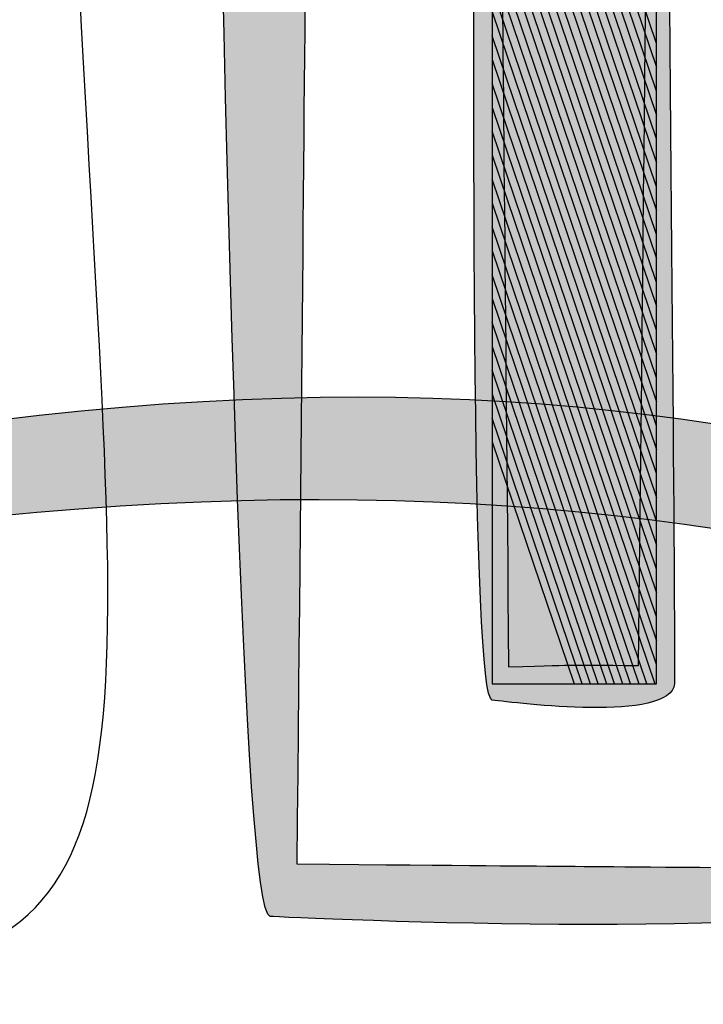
# Model space of a CAD drawing. Header units: metres. Extents: x 705573 to 711566, y 4301675 to 4311183.
# Tile 179 of 256: x 708921.509 to 708922.159, y 4308284.72 to 4308285.657. Entities that reach past the tile are written whole.
import ezdxf

# ---------------------------------------------------------------- set-up
doc = ezdxf.new("R2010")
doc.units = ezdxf.units.M
doc.header["$LTSCALE"] = 0.5
doc.layers.add('DECOR_OBJCT_#####_B', color=7, linetype='Continuous')
doc.layers.add('layer 1', color=7, linetype='Continuous')

# ---------------------------------------------------------------- blocks, each defined once
blk = doc.blocks.new('A$C005B2C21')
at = {"layer": 'layer 1', "true_color": 0x2b2a29}
h = blk.add_hatch(color=250, dxfattribs=at)
edge = h.paths.add_edge_path()
edge.add_spline(control_points=[(10.35845, 5.92881), (10.35992, 5.86771), (10.38208, 3.03609), (10.43267, 3.03133), (10.44529, 3.03012), (11.02685, 3.00345), (11.03186, 3.05639), (11.05132, 3.26145), (11.08287, 4.4696), (11.00526, 5.09917), (10.99668, 3.77337), (11.00115, 4.42529), (10.99135, 3.07689), (10.64072, 3.0797), (10.80353, 3.07836), (10.458, 3.08125), (10.47662, 4.94552), (10.46108, 4.03986), (10.50566, 5.878), (10.73579, 5.71406), (10.89858, 5.5569), (10.97452, 5.28848), (10.96288, 5.34213), (10.94971, 5.38635), (10.93479, 5.41868), (10.83308, 5.63928), (10.68857, 5.75535), (10.5057, 5.87976), (10.5057, 5.87976), (10.50689, 5.92881), (10.50689, 5.92881), (10.50689, 5.92881), (10.43267, 5.92881), (10.43267, 5.92881), (10.43267, 5.92881), (10.35845, 5.92881), (10.35845, 5.92881)], knot_values=[0, 0, 0, 0, 0.083333, 0.083333, 0.083333, 0.166667, 0.166667, 0.166667, 0.25, 0.25, 0.25, 0.333333, 0.333333, 0.333333, 0.416667, 0.416667, 0.416667, 0.5, 0.5, 0.5, 0.583333, 0.583333, 0.583333, 0.666667, 0.666667, 0.666667, 0.75, 0.75, 0.75, 0.833333, 0.833333, 0.833333, 0.916667, 0.916667, 0.916667, 1, 1, 1, 1], degree=3, periodic=0)
h = blk.add_hatch(color=250, dxfattribs=at)
edge = h.paths.add_edge_path()
edge.add_spline(control_points=[(10.64397, 5.48102), (10.64379, 5.44382), (10.60462, 3.24163), (10.64397, 3.23723), (10.66622, 3.23475), (10.81395, 3.21574), (10.81743, 3.25295), (10.81878, 3.26753), (10.80339, 4.97387), (10.79894, 5.25197), (10.79196, 3.93666), (10.7971, 4.58498), (10.78324, 3.27025), (10.70641, 3.27088), (10.73768, 3.27117), (10.65955, 3.26906), (10.64616, 4.73256), (10.65133, 4.00113), (10.64397, 5.48102), (10.72713, 5.42437), (10.7821, 5.37583), (10.79859, 5.27139), (10.79837, 5.28292), (10.79819, 5.28957), (10.79806, 5.29011), (10.77353, 5.38654), (10.72271, 5.42837), (10.64397, 5.48102)], knot_values=[0, 0, 0, 0, 0.111111, 0.111111, 0.111111, 0.222222, 0.222222, 0.222222, 0.333333, 0.333333, 0.333333, 0.444444, 0.444444, 0.444444, 0.555556, 0.555556, 0.555556, 0.666667, 0.666667, 0.666667, 0.777778, 0.777778, 0.777778, 0.888889, 0.888889, 0.888889, 1, 1, 1, 1], degree=3, periodic=0)
at = {"layer": 'layer 1', "true_color": 0x7ca3b7}
h = blk.add_hatch(color=153, dxfattribs=at)
edge = h.paths.add_edge_path()
edge.add_spline(control_points=[(10.80024, 3.84), (10.80024, 3.84), (10.64397, 4.30237), (10.64397, 4.30237), (10.64397, 4.30237), (10.64397, 4.37065), (10.64397, 4.37065), (10.64397, 4.37065), (10.80024, 3.90827), (10.80024, 3.90827), (10.80024, 3.90827), (10.80024, 3.84), (10.80024, 3.84)], knot_values=[0, 0, 0, 0, 0.25, 0.25, 0.25, 0.5, 0.5, 0.5, 0.75, 0.75, 0.75, 1, 1, 1, 1], degree=3, periodic=0)
at = {"layer": 'layer 1', "true_color": 0x7ba5bb}
h = blk.add_hatch(color=153, dxfattribs=at)
edge = h.paths.add_edge_path()
edge.add_spline(control_points=[(10.80024, 3.79449), (10.80024, 3.79449), (10.64397, 4.25687), (10.64397, 4.25687), (10.64397, 4.25687), (10.64397, 4.32514), (10.64397, 4.32514), (10.64397, 4.32514), (10.80024, 3.86275), (10.80024, 3.86275), (10.80024, 3.86275), (10.80024, 3.79449), (10.80024, 3.79449)], knot_values=[0, 0, 0, 0, 0.25, 0.25, 0.25, 0.5, 0.5, 0.5, 0.75, 0.75, 0.75, 1, 1, 1, 1], degree=3, periodic=0)
at = {"layer": 'layer 1', "true_color": 0x7aa7bd}
h = blk.add_hatch(color=143, dxfattribs=at)
edge = h.paths.add_edge_path()
edge.add_spline(control_points=[(10.80024, 3.74899), (10.80024, 3.74899), (10.64397, 4.21137), (10.64397, 4.21137), (10.64397, 4.21137), (10.64397, 4.27962), (10.64397, 4.27962), (10.64397, 4.27962), (10.80024, 3.81725), (10.80024, 3.81725), (10.80024, 3.81725), (10.80024, 3.74899), (10.80024, 3.74899)], knot_values=[0, 0, 0, 0, 0.25, 0.25, 0.25, 0.5, 0.5, 0.5, 0.75, 0.75, 0.75, 1, 1, 1, 1], degree=3, periodic=0)
at = {"layer": 'layer 1', "true_color": 0x7aa9c1}
h = blk.add_hatch(color=143, dxfattribs=at)
edge = h.paths.add_edge_path()
edge.add_spline(control_points=[(10.80024, 3.70347), (10.80024, 3.70347), (10.64397, 4.16583), (10.64397, 4.16583), (10.64397, 4.16583), (10.64397, 4.23412), (10.64397, 4.23412), (10.64397, 4.23412), (10.80024, 3.77174), (10.80024, 3.77174), (10.80024, 3.77174), (10.80024, 3.70347), (10.80024, 3.70347)], knot_values=[0, 0, 0, 0, 0.25, 0.25, 0.25, 0.5, 0.5, 0.5, 0.75, 0.75, 0.75, 1, 1, 1, 1], degree=3, periodic=0)
at = {"layer": 'layer 1', "true_color": 0x78abc4}
h = blk.add_hatch(color=143, dxfattribs=at)
edge = h.paths.add_edge_path()
edge.add_spline(control_points=[(10.80024, 3.65797), (10.80024, 3.65797), (10.64397, 4.12033), (10.64397, 4.12033), (10.64397, 4.12033), (10.64397, 4.1886), (10.64397, 4.1886), (10.64397, 4.1886), (10.80024, 3.72622), (10.80024, 3.72622), (10.80024, 3.72622), (10.80024, 3.65797), (10.80024, 3.65797)], knot_values=[0, 0, 0, 0, 0.25, 0.25, 0.25, 0.5, 0.5, 0.5, 0.75, 0.75, 0.75, 1, 1, 1, 1], degree=3, periodic=0)
at = {"layer": 'layer 1', "true_color": 0x2b2a29}
h = blk.add_hatch(color=250, dxfattribs=at)
edge = h.paths.add_edge_path()
edge.add_spline(control_points=[(13.58682, 2.23094), (11.49842, 2.96606), (11.34152, 4.00155), (8.71312, 3.03926), (7.97372, 2.76856), (8.01853, 2.66879), (7.18262, 2.53752), (8.0111, 2.68672), (7.96624, 2.78286), (8.69844, 3.07733), (11.38649, 4.15834), (11.42193, 3.04798), (13.58682, 2.23094)], knot_values=[0, 0, 0, 0, 0.25, 0.25, 0.25, 0.5, 0.5, 0.5, 0.75, 0.75, 0.75, 1, 1, 1, 1], degree=3, periodic=0)
at = {"layer": 'layer 1', "true_color": 0x77adc7}
h = blk.add_hatch(color=143, dxfattribs=at)
edge = h.paths.add_edge_path()
edge.add_spline(control_points=[(10.80024, 3.61241), (10.80024, 3.61241), (10.64397, 4.07479), (10.64397, 4.07479), (10.64397, 4.07479), (10.64397, 4.14308), (10.64397, 4.14308), (10.64397, 4.14308), (10.80024, 3.68072), (10.80024, 3.68072), (10.80024, 3.68072), (10.80024, 3.61241), (10.80024, 3.61241)], knot_values=[0, 0, 0, 0, 0.25, 0.25, 0.25, 0.5, 0.5, 0.5, 0.75, 0.75, 0.75, 1, 1, 1, 1], degree=3, periodic=0)
at = {"layer": 'layer 1', "true_color": 0x76afca}
h = blk.add_hatch(color=143, dxfattribs=at)
edge = h.paths.add_edge_path()
edge.add_spline(control_points=[(10.80024, 3.56691), (10.80024, 3.56691), (10.64397, 4.02929), (10.64397, 4.02929), (10.64397, 4.02929), (10.64397, 4.09754), (10.64397, 4.09754), (10.64397, 4.09754), (10.80024, 3.63516), (10.80024, 3.63516), (10.80024, 3.63516), (10.80024, 3.56691), (10.80024, 3.56691)], knot_values=[0, 0, 0, 0, 0.25, 0.25, 0.25, 0.5, 0.5, 0.5, 0.75, 0.75, 0.75, 1, 1, 1, 1], degree=3, periodic=0)
at = {"layer": 'layer 1', "true_color": 0x74b1cd}
h = blk.add_hatch(color=143, dxfattribs=at)
edge = h.paths.add_edge_path()
edge.add_spline(control_points=[(10.80024, 3.52139), (10.80024, 3.52139), (10.64397, 3.98377), (10.64397, 3.98377), (10.64397, 3.98377), (10.64397, 4.05204), (10.64397, 4.05204), (10.64397, 4.05204), (10.80024, 3.58966), (10.80024, 3.58966), (10.80024, 3.58966), (10.80024, 3.52139), (10.80024, 3.52139)], knot_values=[0, 0, 0, 0, 0.25, 0.25, 0.25, 0.5, 0.5, 0.5, 0.75, 0.75, 0.75, 1, 1, 1, 1], degree=3, periodic=0)
at = {"layer": 'layer 1', "true_color": 0x72b2d0}
h = blk.add_hatch(color=143, dxfattribs=at)
edge = h.paths.add_edge_path()
edge.add_spline(control_points=[(10.80024, 3.47589), (10.80024, 3.47589), (10.64397, 3.93826), (10.64397, 3.93826), (10.64397, 3.93826), (10.64397, 4.00654), (10.64397, 4.00654), (10.64397, 4.00654), (10.80024, 3.54416), (10.80024, 3.54416), (10.80024, 3.54416), (10.80024, 3.47589), (10.80024, 3.47589)], knot_values=[0, 0, 0, 0, 0.25, 0.25, 0.25, 0.5, 0.5, 0.5, 0.75, 0.75, 0.75, 1, 1, 1, 1], degree=3, periodic=0)
at = {"layer": 'layer 1', "true_color": 0x6fb4d3}
h = blk.add_hatch(color=143, dxfattribs=at)
edge = h.paths.add_edge_path()
edge.add_spline(control_points=[(10.80024, 3.43037), (10.80024, 3.43037), (10.64397, 3.89274), (10.64397, 3.89274), (10.64397, 3.89274), (10.64397, 3.96102), (10.64397, 3.96102), (10.64397, 3.96102), (10.80024, 3.49864), (10.80024, 3.49864), (10.80024, 3.49864), (10.80024, 3.43037), (10.80024, 3.43037)], knot_values=[0, 0, 0, 0, 0.25, 0.25, 0.25, 0.5, 0.5, 0.5, 0.75, 0.75, 0.75, 1, 1, 1, 1], degree=3, periodic=0)
at = {"layer": 'layer 1', "true_color": 0x6db6d7}
h = blk.add_hatch(color=143, dxfattribs=at)
edge = h.paths.add_edge_path()
edge.add_spline(control_points=[(10.80024, 3.38486), (10.80024, 3.38486), (10.64397, 3.84724), (10.64397, 3.84724), (10.64397, 3.84724), (10.64397, 3.91549), (10.64397, 3.91549), (10.64397, 3.91549), (10.80024, 3.45312), (10.80024, 3.45312), (10.80024, 3.45312), (10.80024, 3.38486), (10.80024, 3.38486)], knot_values=[0, 0, 0, 0, 0.25, 0.25, 0.25, 0.5, 0.5, 0.5, 0.75, 0.75, 0.75, 1, 1, 1, 1], degree=3, periodic=0)
at = {"layer": 'layer 1', "true_color": 0x6bb7d9}
h = blk.add_hatch(color=143, dxfattribs=at)
edge = h.paths.add_edge_path()
edge.add_spline(control_points=[(10.80024, 3.33936), (10.80024, 3.33936), (10.64397, 3.80174), (10.64397, 3.80174), (10.64397, 3.80174), (10.64397, 3.86999), (10.64397, 3.86999), (10.64397, 3.86999), (10.80024, 3.40761), (10.80024, 3.40761), (10.80024, 3.40761), (10.80024, 3.33936), (10.80024, 3.33936)], knot_values=[0, 0, 0, 0, 0.25, 0.25, 0.25, 0.5, 0.5, 0.5, 0.75, 0.75, 0.75, 1, 1, 1, 1], degree=3, periodic=0)
at = {"layer": 'layer 1', "true_color": 0x67b8dc}
h = blk.add_hatch(color=143, dxfattribs=at)
edge = h.paths.add_edge_path()
edge.add_spline(control_points=[(10.80024, 3.29384), (10.80024, 3.29384), (10.64397, 3.75622), (10.64397, 3.75622), (10.64397, 3.75622), (10.64397, 3.82449), (10.64397, 3.82449), (10.64397, 3.82449), (10.80024, 3.36211), (10.80024, 3.36211), (10.80024, 3.36211), (10.80024, 3.29384), (10.80024, 3.29384)], knot_values=[0, 0, 0, 0, 0.25, 0.25, 0.25, 0.5, 0.5, 0.5, 0.75, 0.75, 0.75, 1, 1, 1, 1], degree=3, periodic=0)
at = {"layer": 'layer 1', "true_color": 0x65badf}
h = blk.add_hatch(color=143, dxfattribs=at)
edge = h.paths.add_edge_path()
edge.add_spline(control_points=[(10.79869, 3.25295), (10.79869, 3.25295), (10.64397, 3.71072), (10.64397, 3.71072), (10.64397, 3.71072), (10.64397, 3.77899), (10.64397, 3.77899), (10.64397, 3.77899), (10.80024, 3.31659), (10.80024, 3.31659), (10.80024, 3.31659), (10.80024, 3.25295), (10.80024, 3.25295), (10.80024, 3.25295), (10.79869, 3.25295), (10.79869, 3.25295)], knot_values=[0, 0, 0, 0, 0.2, 0.2, 0.2, 0.4, 0.4, 0.4, 0.6, 0.6, 0.6, 0.8, 0.8, 0.8, 1, 1, 1, 1], degree=3, periodic=0)
at = {"layer": 'layer 1', "true_color": 0x62bce2}
h = blk.add_hatch(color=143, dxfattribs=at)
edge = h.paths.add_edge_path()
edge.add_spline(control_points=[(10.7833, 3.25295), (10.7833, 3.25295), (10.64397, 3.66522), (10.64397, 3.66522), (10.64397, 3.66522), (10.64397, 3.73347), (10.64397, 3.73347), (10.64397, 3.73347), (10.80024, 3.27109), (10.80024, 3.27109), (10.80024, 3.27109), (10.80024, 3.25295), (10.80024, 3.25295), (10.80024, 3.25295), (10.7833, 3.25295), (10.7833, 3.25295)], knot_values=[0, 0, 0, 0, 0.2, 0.2, 0.2, 0.4, 0.4, 0.4, 0.6, 0.6, 0.6, 0.8, 0.8, 0.8, 1, 1, 1, 1], degree=3, periodic=0)
at = {"layer": 'layer 1', "true_color": 0x5dbce5}
h = blk.add_hatch(color=143, dxfattribs=at)
edge = h.paths.add_edge_path()
edge.add_spline(control_points=[(10.76793, 3.25295), (10.76793, 3.25295), (10.64397, 3.61971), (10.64397, 3.61971), (10.64397, 3.61971), (10.64397, 3.68797), (10.64397, 3.68797), (10.64397, 3.68797), (10.79099, 3.25295), (10.79099, 3.25295), (10.79099, 3.25295), (10.76793, 3.25295), (10.76793, 3.25295)], knot_values=[0, 0, 0, 0, 0.25, 0.25, 0.25, 0.5, 0.5, 0.5, 0.75, 0.75, 0.75, 1, 1, 1, 1], degree=3, periodic=0)
at = {"layer": 'layer 1', "true_color": 0x5abee8}
h = blk.add_hatch(color=143, dxfattribs=at)
edge = h.paths.add_edge_path()
edge.add_spline(control_points=[(10.75254, 3.25295), (10.75254, 3.25295), (10.64397, 3.57419), (10.64397, 3.57419), (10.64397, 3.57419), (10.64397, 3.64247), (10.64397, 3.64247), (10.64397, 3.64247), (10.77561, 3.25295), (10.77561, 3.25295), (10.77561, 3.25295), (10.75254, 3.25295), (10.75254, 3.25295)], knot_values=[0, 0, 0, 0, 0.25, 0.25, 0.25, 0.5, 0.5, 0.5, 0.75, 0.75, 0.75, 1, 1, 1, 1], degree=3, periodic=0)
at = {"layer": 'layer 1', "true_color": 0x55bfeb}
h = blk.add_hatch(color=133, dxfattribs=at)
edge = h.paths.add_edge_path()
edge.add_spline(control_points=[(10.73717, 3.25295), (10.73717, 3.25295), (10.64397, 3.52869), (10.64397, 3.52869), (10.64397, 3.52869), (10.64397, 3.59696), (10.64397, 3.59696), (10.64397, 3.59696), (10.76022, 3.25295), (10.76022, 3.25295), (10.76022, 3.25295), (10.73717, 3.25295), (10.73717, 3.25295)], knot_values=[0, 0, 0, 0, 0.25, 0.25, 0.25, 0.5, 0.5, 0.5, 0.75, 0.75, 0.75, 1, 1, 1, 1], degree=3, periodic=0)
at = {"layer": 'layer 1', "true_color": 0x4ec0ed}
h = blk.add_hatch(color=133, dxfattribs=at)
edge = h.paths.add_edge_path()
edge.add_spline(control_points=[(10.72178, 3.25295), (10.72178, 3.25295), (10.64397, 3.48319), (10.64397, 3.48319), (10.64397, 3.48319), (10.64397, 3.55144), (10.64397, 3.55144), (10.64397, 3.55144), (10.74485, 3.25295), (10.74485, 3.25295), (10.74485, 3.25295), (10.72178, 3.25295), (10.72178, 3.25295)], knot_values=[0, 0, 0, 0, 0.25, 0.25, 0.25, 0.5, 0.5, 0.5, 0.75, 0.75, 0.75, 1, 1, 1, 1], degree=3, periodic=0)
at = {"layer": 'layer 1', "true_color": 0x48c1f0}
h = blk.add_hatch(color=133, dxfattribs=at)
edge = h.paths.add_edge_path()
edge.add_spline(control_points=[(10.64397, 3.50594), (10.64397, 3.50594), (10.72946, 3.25295), (10.72946, 3.25295), (10.72946, 3.25295), (10.64397, 3.25295), (10.64397, 3.25295), (10.64397, 3.25295), (10.64397, 3.50594), (10.64397, 3.50594)], knot_values=[0, 0, 0, 0, 0.333333, 0.333333, 0.333333, 0.666667, 0.666667, 0.666667, 1, 1, 1, 1], degree=3, periodic=0)
at = {"layer": 'layer 1', "color": 250}
for points, knots in [([(8.34311, 3.13168, 59.4), (8.34311, 3.13168, 59.4), (8.3446, 3.13168, 59.4), (8.3446, 3.13168, 59.4), (8.3446, 3.13168, 59.4), (8.32328, 5.90694, 59.4), (8.32328, 5.90694, 59.4), (8.32527, 5.92855, 59.4), (8.57207, 5.91815, 59.4), (8.62807, 5.91656, 59.4), (8.62539, 6.31879, 59.4), (8.54041, 6.2132, 59.4), (8.98776, 6.21305, 59.4), (9.12075, 7.36063, 59.4), (9.16747, 8.0004, 59.4), (9.21229, 8.13699, 59.4), (9.21229, 8.13699, 59.4), (9.21183, 8.14018, 59.4), (9.21183, 8.14018, 59.4), (9.21183, 8.14018, 59.4), (9.21351, 8.1402, 59.4), (9.21351, 8.1402, 59.4), (9.27054, 8.30246, 59.4), (9.32575, 7.65031, 59.4), (9.55313, 6.1937, 59.4), (9.90443, 6.19798, 59.4), (9.84694, 6.26149, 59.4), (9.86701, 5.92038, 59.4), (9.86701, 5.92038, 59.4), (10.17815, 5.91159, 59.4), (10.17815, 5.91159, 59.4), (10.32979, 5.89241, 59.4), (10.23047, 4.51021, 59.4), (10.23074, 4.49555, 59.4), (10.26645, 2.43805, 59.4), (10.6631, 3.0962, 59.4), (8.3472, 2.98328, 59.4), (8.3472, 2.98328, 59.4), (8.34515, 3.05748, 59.4), (8.34515, 3.05748, 59.4), (8.34515, 3.05748, 59.4), (8.34311, 3.13168, 59.4), (8.34311, 3.13168, 59.4)], [0, 0, 0, 0, 0.071429, 0.071429, 0.071429, 0.142857, 0.142857, 0.142857, 0.214286, 0.214286, 0.214286, 0.285714, 0.285714, 0.285714, 0.357143, 0.357143, 0.357143, 0.428571, 0.428571, 0.428571, 0.5, 0.5, 0.5, 0.571429, 0.571429, 0.571429, 0.642857, 0.642857, 0.642857, 0.714286, 0.714286, 0.714286, 0.785714, 0.785714, 0.785714, 0.857143, 0.857143, 0.857143, 0.928571, 0.928571, 0.928571, 1, 1, 1, 1]), ([(10.35845, 5.92881, 59.4), (10.35992, 5.86771, 59.4), (10.38208, 3.03609, 59.4), (10.43267, 3.03133, 59.4), (10.44529, 3.03012, 59.4), (11.02685, 3.00345, 59.4), (11.03186, 3.05639, 59.4), (11.05132, 3.26145, 59.4), (11.08287, 4.4696, 59.4), (11.00526, 5.09917, 59.4), (10.99668, 3.77337, 59.4), (11.00115, 4.42529, 59.4), (10.99135, 3.07689, 59.4), (10.64072, 3.0797, 59.4), (10.80353, 3.07836, 59.4), (10.458, 3.08125, 59.4), (10.47662, 4.94552, 59.4), (10.46108, 4.03986, 59.4), (10.50566, 5.878, 59.4), (10.73579, 5.71406, 59.4), (10.89858, 5.5569, 59.4), (10.97452, 5.28848, 59.4), (10.96288, 5.34213, 59.4), (10.94971, 5.38635, 59.4), (10.93479, 5.41868, 59.4), (10.83308, 5.63928, 59.4), (10.68857, 5.75535, 59.4), (10.5057, 5.87976, 59.4), (10.5057, 5.87976, 59.4), (10.50689, 5.92881, 59.4), (10.50689, 5.92881, 59.4), (10.50689, 5.92881, 59.4), (10.43267, 5.92881, 59.4), (10.43267, 5.92881, 59.4), (10.43267, 5.92881, 59.4), (10.35845, 5.92881, 59.4), (10.35845, 5.92881, 59.4)], [0, 0, 0, 0, 0.083333, 0.083333, 0.083333, 0.166667, 0.166667, 0.166667, 0.25, 0.25, 0.25, 0.333333, 0.333333, 0.333333, 0.416667, 0.416667, 0.416667, 0.5, 0.5, 0.5, 0.583333, 0.583333, 0.583333, 0.666667, 0.666667, 0.666667, 0.75, 0.75, 0.75, 0.833333, 0.833333, 0.833333, 0.916667, 0.916667, 0.916667, 1, 1, 1, 1]), ([(10.64397, 5.48102, 59.4), (10.64379, 5.44382, 59.4), (10.60462, 3.24163, 59.4), (10.64397, 3.23723, 59.4), (10.66622, 3.23475, 59.4), (10.81395, 3.21574, 59.4), (10.81743, 3.25295, 59.4), (10.81878, 3.26753, 59.4), (10.80339, 4.97387, 59.4), (10.79894, 5.25197, 59.4), (10.79196, 3.93666, 59.4), (10.7971, 4.58498, 59.4), (10.78324, 3.27025, 59.4), (10.70641, 3.27088, 59.4), (10.73768, 3.27117, 59.4), (10.65955, 3.26906, 59.4), (10.64616, 4.73256, 59.4), (10.65133, 4.00113, 59.4), (10.64397, 5.48102, 59.4), (10.72713, 5.42437, 59.4), (10.7821, 5.37583, 59.4), (10.79859, 5.27139, 59.4), (10.79837, 5.28292, 59.4), (10.79819, 5.28957, 59.4), (10.79806, 5.29011, 59.4), (10.77353, 5.38654, 59.4), (10.72271, 5.42837, 59.4), (10.64397, 5.48102, 59.4)], [0, 0, 0, 0, 0.111111, 0.111111, 0.111111, 0.222222, 0.222222, 0.222222, 0.333333, 0.333333, 0.333333, 0.444444, 0.444444, 0.444444, 0.555556, 0.555556, 0.555556, 0.666667, 0.666667, 0.666667, 0.777778, 0.777778, 0.777778, 0.888889, 0.888889, 0.888889, 1, 1, 1, 1]), ([(13.58682, 2.23094, 59.4), (11.49842, 2.96606, 59.4), (11.34152, 4.00155, 59.4), (8.71312, 3.03926, 59.4), (7.97372, 2.76856, 59.4), (8.01853, 2.66879, 59.4), (7.18262, 2.53752, 59.4), (8.0111, 2.68672, 59.4), (7.96624, 2.78286, 59.4), (8.69844, 3.07733, 59.4), (11.38649, 4.15834, 59.4), (11.42193, 3.04798, 59.4), (13.58682, 2.23094, 59.4)], [0, 0, 0, 0, 0.25, 0.25, 0.25, 0.5, 0.5, 0.5, 0.75, 0.75, 0.75, 1, 1, 1, 1])]:
    blk.add_open_spline(points, degree=3, knots=knots, dxfattribs=at)
at = {"layer": 'layer 1', "color": 153}
for points in [[(10.80024, 3.84, 59.4), (10.80024, 3.84, 59.4), (10.64397, 4.30237, 59.4), (10.64397, 4.30237, 59.4), (10.64397, 4.30237, 59.4), (10.64397, 4.37065, 59.4), (10.64397, 4.37065, 59.4), (10.64397, 4.37065, 59.4), (10.80024, 3.90827, 59.4), (10.80024, 3.90827, 59.4), (10.80024, 3.90827, 59.4), (10.80024, 3.84, 59.4), (10.80024, 3.84, 59.4)], [(10.80024, 3.79449, 59.4), (10.80024, 3.79449, 59.4), (10.64397, 4.25687, 59.4), (10.64397, 4.25687, 59.4), (10.64397, 4.25687, 59.4), (10.64397, 4.32514, 59.4), (10.64397, 4.32514, 59.4), (10.64397, 4.32514, 59.4), (10.80024, 3.86275, 59.4), (10.80024, 3.86275, 59.4), (10.80024, 3.86275, 59.4), (10.80024, 3.79449, 59.4), (10.80024, 3.79449, 59.4)]]:
    blk.add_open_spline(points, degree=3, knots=[0, 0, 0, 0, 0.25, 0.25, 0.25, 0.5, 0.5, 0.5, 0.75, 0.75, 0.75, 1, 1, 1, 1], dxfattribs=at)
at = {"layer": 'layer 1', "color": 143}
for points, knots in [([(10.80024, 3.74899, 59.4), (10.80024, 3.74899, 59.4), (10.64397, 4.21137, 59.4), (10.64397, 4.21137, 59.4), (10.64397, 4.21137, 59.4), (10.64397, 4.27962, 59.4), (10.64397, 4.27962, 59.4), (10.64397, 4.27962, 59.4), (10.80024, 3.81725, 59.4), (10.80024, 3.81725, 59.4), (10.80024, 3.81725, 59.4), (10.80024, 3.74899, 59.4), (10.80024, 3.74899, 59.4)], [0, 0, 0, 0, 0.25, 0.25, 0.25, 0.5, 0.5, 0.5, 0.75, 0.75, 0.75, 1, 1, 1, 1]), ([(10.80024, 3.70347, 59.4), (10.80024, 3.70347, 59.4), (10.64397, 4.16583, 59.4), (10.64397, 4.16583, 59.4), (10.64397, 4.16583, 59.4), (10.64397, 4.23412, 59.4), (10.64397, 4.23412, 59.4), (10.64397, 4.23412, 59.4), (10.80024, 3.77174, 59.4), (10.80024, 3.77174, 59.4), (10.80024, 3.77174, 59.4), (10.80024, 3.70347, 59.4), (10.80024, 3.70347, 59.4)], [0, 0, 0, 0, 0.25, 0.25, 0.25, 0.5, 0.5, 0.5, 0.75, 0.75, 0.75, 1, 1, 1, 1]), ([(10.80024, 3.65797, 59.4), (10.80024, 3.65797, 59.4), (10.64397, 4.12033, 59.4), (10.64397, 4.12033, 59.4), (10.64397, 4.12033, 59.4), (10.64397, 4.1886, 59.4), (10.64397, 4.1886, 59.4), (10.64397, 4.1886, 59.4), (10.80024, 3.72622, 59.4), (10.80024, 3.72622, 59.4), (10.80024, 3.72622, 59.4), (10.80024, 3.65797, 59.4), (10.80024, 3.65797, 59.4)], [0, 0, 0, 0, 0.25, 0.25, 0.25, 0.5, 0.5, 0.5, 0.75, 0.75, 0.75, 1, 1, 1, 1]), ([(10.80024, 3.61241, 59.4), (10.80024, 3.61241, 59.4), (10.64397, 4.07479, 59.4), (10.64397, 4.07479, 59.4), (10.64397, 4.07479, 59.4), (10.64397, 4.14308, 59.4), (10.64397, 4.14308, 59.4), (10.64397, 4.14308, 59.4), (10.80024, 3.68072, 59.4), (10.80024, 3.68072, 59.4), (10.80024, 3.68072, 59.4), (10.80024, 3.61241, 59.4), (10.80024, 3.61241, 59.4)], [0, 0, 0, 0, 0.25, 0.25, 0.25, 0.5, 0.5, 0.5, 0.75, 0.75, 0.75, 1, 1, 1, 1]), ([(10.80024, 3.56691, 59.4), (10.80024, 3.56691, 59.4), (10.64397, 4.02929, 59.4), (10.64397, 4.02929, 59.4), (10.64397, 4.02929, 59.4), (10.64397, 4.09754, 59.4), (10.64397, 4.09754, 59.4), (10.64397, 4.09754, 59.4), (10.80024, 3.63516, 59.4), (10.80024, 3.63516, 59.4), (10.80024, 3.63516, 59.4), (10.80024, 3.56691, 59.4), (10.80024, 3.56691, 59.4)], [0, 0, 0, 0, 0.25, 0.25, 0.25, 0.5, 0.5, 0.5, 0.75, 0.75, 0.75, 1, 1, 1, 1]), ([(10.80024, 3.52139, 59.4), (10.80024, 3.52139, 59.4), (10.64397, 3.98377, 59.4), (10.64397, 3.98377, 59.4), (10.64397, 3.98377, 59.4), (10.64397, 4.05204, 59.4), (10.64397, 4.05204, 59.4), (10.64397, 4.05204, 59.4), (10.80024, 3.58966, 59.4), (10.80024, 3.58966, 59.4), (10.80024, 3.58966, 59.4), (10.80024, 3.52139, 59.4), (10.80024, 3.52139, 59.4)], [0, 0, 0, 0, 0.25, 0.25, 0.25, 0.5, 0.5, 0.5, 0.75, 0.75, 0.75, 1, 1, 1, 1]), ([(10.80024, 3.47589, 59.4), (10.80024, 3.47589, 59.4), (10.64397, 3.93826, 59.4), (10.64397, 3.93826, 59.4), (10.64397, 3.93826, 59.4), (10.64397, 4.00654, 59.4), (10.64397, 4.00654, 59.4), (10.64397, 4.00654, 59.4), (10.80024, 3.54416, 59.4), (10.80024, 3.54416, 59.4), (10.80024, 3.54416, 59.4), (10.80024, 3.47589, 59.4), (10.80024, 3.47589, 59.4)], [0, 0, 0, 0, 0.25, 0.25, 0.25, 0.5, 0.5, 0.5, 0.75, 0.75, 0.75, 1, 1, 1, 1]), ([(10.80024, 3.43037, 59.4), (10.80024, 3.43037, 59.4), (10.64397, 3.89274, 59.4), (10.64397, 3.89274, 59.4), (10.64397, 3.89274, 59.4), (10.64397, 3.96102, 59.4), (10.64397, 3.96102, 59.4), (10.64397, 3.96102, 59.4), (10.80024, 3.49864, 59.4), (10.80024, 3.49864, 59.4), (10.80024, 3.49864, 59.4), (10.80024, 3.43037, 59.4), (10.80024, 3.43037, 59.4)], [0, 0, 0, 0, 0.25, 0.25, 0.25, 0.5, 0.5, 0.5, 0.75, 0.75, 0.75, 1, 1, 1, 1]), ([(10.80024, 3.38486, 59.4), (10.80024, 3.38486, 59.4), (10.64397, 3.84724, 59.4), (10.64397, 3.84724, 59.4), (10.64397, 3.84724, 59.4), (10.64397, 3.91549, 59.4), (10.64397, 3.91549, 59.4), (10.64397, 3.91549, 59.4), (10.80024, 3.45312, 59.4), (10.80024, 3.45312, 59.4), (10.80024, 3.45312, 59.4), (10.80024, 3.38486, 59.4), (10.80024, 3.38486, 59.4)], [0, 0, 0, 0, 0.25, 0.25, 0.25, 0.5, 0.5, 0.5, 0.75, 0.75, 0.75, 1, 1, 1, 1]), ([(10.80024, 3.33936, 59.4), (10.80024, 3.33936, 59.4), (10.64397, 3.80174, 59.4), (10.64397, 3.80174, 59.4), (10.64397, 3.80174, 59.4), (10.64397, 3.86999, 59.4), (10.64397, 3.86999, 59.4), (10.64397, 3.86999, 59.4), (10.80024, 3.40761, 59.4), (10.80024, 3.40761, 59.4), (10.80024, 3.40761, 59.4), (10.80024, 3.33936, 59.4), (10.80024, 3.33936, 59.4)], [0, 0, 0, 0, 0.25, 0.25, 0.25, 0.5, 0.5, 0.5, 0.75, 0.75, 0.75, 1, 1, 1, 1]), ([(10.80024, 3.29384, 59.4), (10.80024, 3.29384, 59.4), (10.64397, 3.75622, 59.4), (10.64397, 3.75622, 59.4), (10.64397, 3.75622, 59.4), (10.64397, 3.82449, 59.4), (10.64397, 3.82449, 59.4), (10.64397, 3.82449, 59.4), (10.80024, 3.36211, 59.4), (10.80024, 3.36211, 59.4), (10.80024, 3.36211, 59.4), (10.80024, 3.29384, 59.4), (10.80024, 3.29384, 59.4)], [0, 0, 0, 0, 0.25, 0.25, 0.25, 0.5, 0.5, 0.5, 0.75, 0.75, 0.75, 1, 1, 1, 1]), ([(10.79869, 3.25295, 59.4), (10.79869, 3.25295, 59.4), (10.64397, 3.71072, 59.4), (10.64397, 3.71072, 59.4), (10.64397, 3.71072, 59.4), (10.64397, 3.77899, 59.4), (10.64397, 3.77899, 59.4), (10.64397, 3.77899, 59.4), (10.80024, 3.31659, 59.4), (10.80024, 3.31659, 59.4), (10.80024, 3.31659, 59.4), (10.80024, 3.25295, 59.4), (10.80024, 3.25295, 59.4), (10.80024, 3.25295, 59.4), (10.79869, 3.25295, 59.4), (10.79869, 3.25295, 59.4)], [0, 0, 0, 0, 0.2, 0.2, 0.2, 0.4, 0.4, 0.4, 0.6, 0.6, 0.6, 0.8, 0.8, 0.8, 1, 1, 1, 1]), ([(10.7833, 3.25295, 59.4), (10.7833, 3.25295, 59.4), (10.64397, 3.66522, 59.4), (10.64397, 3.66522, 59.4), (10.64397, 3.66522, 59.4), (10.64397, 3.73347, 59.4), (10.64397, 3.73347, 59.4), (10.64397, 3.73347, 59.4), (10.80024, 3.27109, 59.4), (10.80024, 3.27109, 59.4), (10.80024, 3.27109, 59.4), (10.80024, 3.25295, 59.4), (10.80024, 3.25295, 59.4), (10.80024, 3.25295, 59.4), (10.7833, 3.25295, 59.4), (10.7833, 3.25295, 59.4)], [0, 0, 0, 0, 0.2, 0.2, 0.2, 0.4, 0.4, 0.4, 0.6, 0.6, 0.6, 0.8, 0.8, 0.8, 1, 1, 1, 1]), ([(10.76793, 3.25295, 59.4), (10.76793, 3.25295, 59.4), (10.64397, 3.61971, 59.4), (10.64397, 3.61971, 59.4), (10.64397, 3.61971, 59.4), (10.64397, 3.68797, 59.4), (10.64397, 3.68797, 59.4), (10.64397, 3.68797, 59.4), (10.79099, 3.25295, 59.4), (10.79099, 3.25295, 59.4), (10.79099, 3.25295, 59.4), (10.76793, 3.25295, 59.4), (10.76793, 3.25295, 59.4)], [0, 0, 0, 0, 0.25, 0.25, 0.25, 0.5, 0.5, 0.5, 0.75, 0.75, 0.75, 1, 1, 1, 1]), ([(10.75254, 3.25295, 59.4), (10.75254, 3.25295, 59.4), (10.64397, 3.57419, 59.4), (10.64397, 3.57419, 59.4), (10.64397, 3.57419, 59.4), (10.64397, 3.64247, 59.4), (10.64397, 3.64247, 59.4), (10.64397, 3.64247, 59.4), (10.77561, 3.25295, 59.4), (10.77561, 3.25295, 59.4), (10.77561, 3.25295, 59.4), (10.75254, 3.25295, 59.4), (10.75254, 3.25295, 59.4)], [0, 0, 0, 0, 0.25, 0.25, 0.25, 0.5, 0.5, 0.5, 0.75, 0.75, 0.75, 1, 1, 1, 1])]:
    blk.add_open_spline(points, degree=3, knots=knots, dxfattribs=at)
at = {"layer": 'layer 1', "color": 133}
for points, knots in [([(10.73717, 3.25295, 59.4), (10.73717, 3.25295, 59.4), (10.64397, 3.52869, 59.4), (10.64397, 3.52869, 59.4), (10.64397, 3.52869, 59.4), (10.64397, 3.59696, 59.4), (10.64397, 3.59696, 59.4), (10.64397, 3.59696, 59.4), (10.76022, 3.25295, 59.4), (10.76022, 3.25295, 59.4), (10.76022, 3.25295, 59.4), (10.73717, 3.25295, 59.4), (10.73717, 3.25295, 59.4)], [0, 0, 0, 0, 0.25, 0.25, 0.25, 0.5, 0.5, 0.5, 0.75, 0.75, 0.75, 1, 1, 1, 1]), ([(10.72178, 3.25295, 59.4), (10.72178, 3.25295, 59.4), (10.64397, 3.48319, 59.4), (10.64397, 3.48319, 59.4), (10.64397, 3.48319, 59.4), (10.64397, 3.55144, 59.4), (10.64397, 3.55144, 59.4), (10.64397, 3.55144, 59.4), (10.74485, 3.25295, 59.4), (10.74485, 3.25295, 59.4), (10.74485, 3.25295, 59.4), (10.72178, 3.25295, 59.4), (10.72178, 3.25295, 59.4)], [0, 0, 0, 0, 0.25, 0.25, 0.25, 0.5, 0.5, 0.5, 0.75, 0.75, 0.75, 1, 1, 1, 1]), ([(10.64397, 3.50594, 59.4), (10.64397, 3.50594, 59.4), (10.72946, 3.25295, 59.4), (10.72946, 3.25295, 59.4), (10.72946, 3.25295, 59.4), (10.64397, 3.25295, 59.4), (10.64397, 3.25295, 59.4), (10.64397, 3.25295, 59.4), (10.64397, 3.50594, 59.4), (10.64397, 3.50594, 59.4)], [0, 0, 0, 0, 0.333333, 0.333333, 0.333333, 0.666667, 0.666667, 0.666667, 1, 1, 1, 1])]:
    blk.add_open_spline(points, degree=3, knots=knots, dxfattribs=at)

msp = doc.modelspace()

# ---------------------------------------------------------------- block references
at = {"layer": 'DECOR_OBJCT_#####_B'}
msp.add_blockref('A$C005B2C21', (708911.31438, 4308281.77206, -59.4), dxfattribs=at)

doc.saveas('drawing.dxf')
